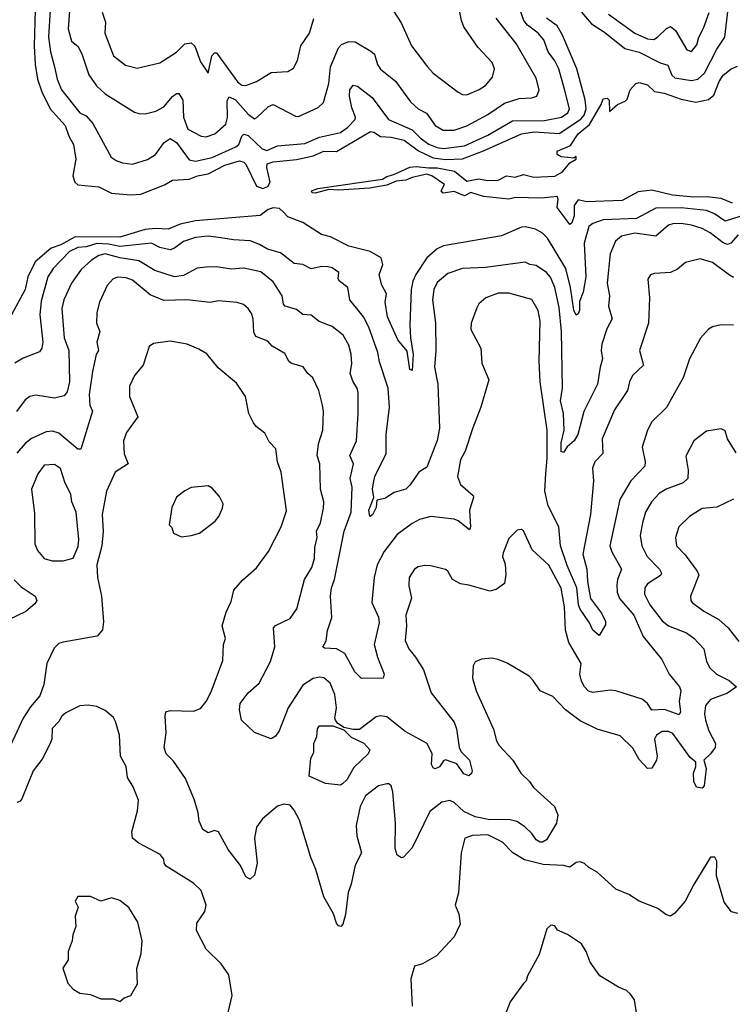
# Model space of a CAD drawing. Extents: x 1245432 to 1420865, y 606325 to 671314.
# Tile 47 of 256: x 1276029 to 1279419, y 645614 to 650299. Entities that reach past the tile are written whole.
import ezdxf

# ---------------------------------------------------------------- set-up
doc = ezdxf.new("R2010")
doc.units = 0

msp = doc.modelspace()

# ---------------------------------------------------------------- linework, layer by layer
at = {"layer": '0CON20XD'}
for points in [[(1276273, 650445), (1276259.2, 650255), (1276275, 650196), (1276305, 650172.9), (1276325, 650135.6), (1276357.1, 650037.1), (1276394.3, 649984.3), (1276435.2, 649945.2), (1276575, 649859.4), (1276595, 649851.9), (1276625, 649851.5), (1276676, 649864), (1276715, 649884.4), (1276755, 649933.5), (1276775, 649948.1), (1276785, 649948.1), (1276804.1, 649915), (1276807.9, 649835), (1276828.3, 649778.3), (1276892.5, 649745), (1276915, 649741.9), (1276956.5, 649755), (1277008.8, 649801.2), (1277016.6, 649833.4), (1277015, 649912.5), (1277025, 649932.2), (1277055, 649917.9), (1277115, 649849.5), (1277145, 649827.5), (1277157.4, 649832.6), (1277212.9, 649885), (1277235, 649895.5), (1277340.2, 649840.2), (1277355, 649838.1), (1277449.1, 649880.9), (1277473.1, 649905), (1277499.6, 649995), (1277507.5, 650075), (1277545, 650164.2), (1277559.2, 650180.8), (1277595, 650195.5), (1277625, 650192.9), (1277699.6, 650149.6), (1277715.9, 650134.1), (1277731.2, 650085), (1277745, 650063.3), (1277816.2, 650006.2), (1277887.1, 649907.1), (1277924.3, 649875), (1277963.2, 649853.2), (1278005, 649795.5), (1278042.9, 649772.9), (1278095, 649772.5), (1278155, 649793.2), (1278255, 649848.2), (1278335, 649901.1), (1278405, 649923.2), (1278465, 649926.7), (1278488, 649935), (1278499.6, 649965), (1278485, 650020), (1278390.8, 650185), (1278295.3, 650305.3)], [(1278621.3, 649961.3), (1278594.1, 650064.1), (1278575, 650102.2), (1278542.2, 650145), (1278522.4, 650202.4), (1278494.7, 650235), (1278445, 650272.7), (1278426.2, 650295), (1278398.9, 650375)], [(1276102.7, 650345), (1276097.4, 650175), (1276101.7, 650085), (1276113.3, 650015), (1276133.3, 649955), (1276173.9, 649873.9), (1276245.3, 649795), (1276262.3, 649745), (1276284.7, 649705), (1276296, 649635), (1276280.8, 649555), (1276290.8, 649525), (1276305, 649512.2), (1276405, 649503.2), (1276465, 649474), (1276555, 649465.7), (1276605, 649468.2), (1276717, 649513), (1276755, 649534.5), (1276835, 649539.1), (1276875, 649556), (1276924.6, 649565.4), (1277005, 649606.3), (1277075, 649627), (1277095, 649621.5), (1277105, 649611), (1277155, 649506.5), (1277185, 649494.9), (1277209.4, 649505), (1277220.1, 649525), (1277204.2, 649595), (1277206.5, 649613.5), (1277235, 649622.6), (1277345, 649633), (1277425, 649651.5), (1277475, 649673.4), (1277535, 649672.1), (1277697.1, 649767.1), (1277713.9, 649763.9), (1277745, 649742.7), (1277795, 649739.2), (1277857.5, 649725), (1277926.1, 649675), (1277995, 649641.5), (1278055, 649633.4), (1278135, 649636.9), (1278235, 649674.1), (1278415, 649756.1), (1278475.4, 649764.6), (1278595, 649756.6), (1278698.7, 649825), (1278714.6, 649845), (1278722.7, 649875), (1278717.9, 649917.9), (1278678.5, 650065), (1278611.5, 650225), (1278585, 650269.1), (1278535, 650306.7)], [(1276173.7, 650345), (1276166.5, 650215), (1276174.8, 650145), (1276194.8, 650074.8), (1276207.6, 650015), (1276227.1, 649965), (1276315, 649855.8), (1276345, 649841.4), (1276376.2, 649805), (1276464.2, 649645), (1276488.2, 649628.2), (1276517.8, 649617.8), (1276565, 649611.2), (1276637, 649633), (1276675, 649657.5), (1276715.5, 649715), (1276745, 649733.6), (1276775, 649713.9), (1276835, 649632.5), (1276864.8, 649624.8), (1276945, 649642.3), (1277056.7, 649693.3), (1277070.9, 649705), (1277085, 649744), (1277095, 649754.4), (1277115, 649748), (1277181.8, 649685), (1277205, 649677), (1277255, 649699), (1277385, 649709.6), (1277455, 649739.4), (1277555, 649762.4), (1277587.3, 649785), (1277625, 649824.5), (1277626.5, 649835), (1277609.2, 649879.2), (1277597, 649935), (1277599.8, 649965), (1277615, 649986.8), (1277635, 649982.5), (1277705, 649928.5), (1277783.7, 649823.7), (1277895.2, 649775.2), (1277935, 649735.6), (1277975, 649706.9), (1278015, 649689.8), (1278045, 649685.8), (1278145, 649697.8), (1278255, 649748.5), (1278372.6, 649817.4), (1278525, 649819), (1278605.5, 649835), (1278636.2, 649855), (1278644.1, 649875), (1278621.3, 649961.3)], [(1276421.1, 650335), (1276437.6, 650287.6), (1276434, 650235), (1276475, 650126.2), (1276532.1, 650082.1), (1276588, 650068), (1276695, 650093.1), (1276775, 650143.5), (1276815, 650183.6), (1276845, 650187.8), (1276862.1, 650172.1), (1276888.5, 650098.5), (1276925, 650043.8), (1276942.5, 650127.5), (1276955, 650141.4), (1276965, 650140.5), (1277065, 650003.7), (1277085, 649987.1), (1277105, 649985.4), (1277155.7, 650005), (1277225, 650046.9), (1277305, 650052.5), (1277331.2, 650068.8), (1277350, 650105), (1277365.6, 650175), (1277406.5, 650235), (1277428.6, 650305)], [(1277805, 650342.5), (1277843.1, 650283.1), (1277893.1, 650175), (1277968, 650075), (1277996.2, 650045), (1278115, 649954.3), (1278135, 649942.9), (1278155, 649941.5), (1278215, 649966.2), (1278244.7, 649985.3), (1278277.1, 650025), (1278286.9, 650065), (1278276.7, 650095), (1278208.2, 650168.2), (1278141.2, 650265), (1278130, 650295), (1278122.3, 650335)], [(1278700.7, 650335), (1278749.1, 650279.1), (1278809.9, 650239.9), (1278907.6, 650162.4), (1278975, 650144.6), (1279075, 650093.1), (1279111.8, 650081.8), (1279130.8, 650035), (1279145, 650022.1), (1279225, 650009.4), (1279255, 650016.1), (1279285.5, 650044.5), (1279345, 650159.1), (1279382.4, 650215), (1279399.3, 650350.7)], [(1278829.6, 650325), (1278954.4, 650235), (1279015, 650207.7), (1279045, 650204.6), (1279062.9, 650215), (1279105, 650257.5), (1279125, 650265.6), (1279148, 650248), (1279202.9, 650155), (1279225, 650148), (1279250.5, 650179.5), (1279258.9, 650215), (1279281.9, 650258.1), (1279307.8, 650332.2)], [(1279420, 649425), (1279365, 649447.5), (1279295, 649456.2), (1279235, 649454.8), (1279133.9, 649463.9), (1279035, 649487.6), (1278970.9, 649479.1), (1278895, 649438.6), (1278725, 649432.2), (1278685, 649441.2), (1278666.9, 649415), (1278665.8, 649365.8), (1278655, 649332.9), (1278645, 649324.3), (1278637.8, 649335), (1278585.7, 649405), (1278590, 649445), (1278585, 649457.5), (1278511.3, 649448.7), (1278387.7, 649452.3), (1278355, 649445.3), (1278235, 649457.8), (1278175, 649475.8), (1278145, 649460), (1278095, 649481.2), (1278043.1, 649473.1), (1278033.3, 649485), (1278048.8, 649515), (1277990, 649555), (1277965, 649562.9), (1277895, 649548.2), (1277865, 649535.4), (1277819.6, 649530.4), (1277775, 649512.1), (1277695, 649496.9), (1277545, 649487.3), (1277499.5, 649490.5), (1277433.7, 649473.7), (1277420, 649475), (1277417.5, 649485), (1277447.5, 649495), (1277665, 649527.2), (1277755, 649539.6), (1277775, 649552.9), (1277808.5, 649561.5), (1277883.8, 649596.2), (1277915, 649600.8), (1277973.1, 649593.1), (1278015, 649594.5), (1278097.5, 649577.5), (1278155, 649530.5), (1278211.1, 649541.1), (1278255, 649534.3), (1278304.3, 649535.7), (1278345, 649556.2), (1278385, 649550), (1278425, 649561.9), (1278475, 649549.6), (1278575, 649553.5), (1278610.8, 649575), (1278645, 649617.5), (1278676.2, 649635), (1278675, 649647.5), (1278665, 649640), (1278605, 649646.7), (1278585, 649657.5), (1278585, 649672.5), (1278649.5, 649700.5), (1278684.7, 649755), (1278739.8, 649800.2), (1278795.4, 649894.6), (1278805, 649922.5), (1278822.5, 649925), (1278832.5, 649915), (1278835, 649862.5), (1278872.5, 649895), (1278909.3, 649910.7), (1278918.8, 649921.2), (1278932.5, 649965), (1278960, 649995), (1278975, 650000), (1279015, 649988), (1279047.8, 649957.8), (1279095, 649949.6), (1279175, 649920), (1279245, 649906.3), (1279305, 649919.2), (1279330.1, 649939.9), (1279355.3, 650005), (1279375, 650034.6), (1279413.5, 650065), (1279442.9, 650077.1)], [(1279455, 649362), (1279385, 649339.8), (1279333.2, 649375), (1279295, 649391.3), (1279175, 649404), (1279055, 649401.5), (1278963.5, 649353.5), (1278805, 649345.6), (1278755, 649328.9), (1278736.1, 649313.9), (1278714.4, 649235.6), (1278721, 649075), (1278708.4, 649001.6), (1278692, 648958), (1278690.9, 648915), (1278685, 648898.8), (1278675, 648892), (1278665, 648916), (1278648.1, 649025), (1278626.2, 649115), (1278539.8, 649259.8), (1278515, 649283.1), (1278482.2, 649302.2), (1278435, 649313.2), (1278415, 649311.3), (1278319.9, 649270.1), (1278045, 649222.1), (1278015, 649208.4), (1277965, 649165.9), (1277913.1, 649086.9), (1277898.8, 649055), (1277891, 649015), (1277884.6, 648845), (1277887.3, 648785), (1277900.6, 648705), (1277895, 648628.8), (1277884.7, 648635), (1277872.1, 648722.1), (1277826.8, 648775), (1277778.3, 648885), (1277767.8, 648955), (1277774, 648995), (1277750.8, 649035), (1277739.1, 649085), (1277756, 649134), (1277748.5, 649165), (1277696.5, 649195), (1277595, 649221.6), (1277507.1, 649265), (1277465, 649276.2), (1277375, 649333.6), (1277305, 649360.5), (1277283.2, 649383.2), (1277265, 649399.7), (1277235, 649402.7), (1277210, 649395), (1277172.3, 649367.7), (1276865, 649341.3), (1276792.5, 649325), (1276735, 649301.9), (1276675.5, 649305.5), (1276625, 649300.2), (1276505, 649264.6), (1276293.2, 649265), (1276225, 649227.2), (1276178.3, 649211.7), (1276102.9, 649147.1), (1276068, 649075), (1276054.7, 649015), (1275990, 648895)], [(1279446.2, 649275), (1279411.2, 649235), (1279395, 649228.8), (1279375, 649237.1), (1279313.6, 649285), (1279275, 649304.7), (1279225, 649321.4), (1279175, 649328.6), (1279135, 649328.1), (1279115, 649321.3), (1279055, 649269.1), (1278955, 649282.6), (1278891, 649269), (1278862.9, 649245), (1278837.5, 649185), (1278823.3, 649045), (1278833.8, 648985), (1278830, 648935), (1278846.8, 648875), (1278822, 648828), (1278798.4, 648755), (1278794.1, 648725), (1278800.4, 648685), (1278790, 648645), (1278777.1, 648565), (1278711.6, 648435), (1278684.3, 648325), (1278665.8, 648294.2), (1278633.3, 648266.7), (1278615, 648238.8), (1278605, 648243.8), (1278604.8, 648284.8), (1278618.2, 648345), (1278614.8, 648425), (1278600.5, 648485), (1278611.3, 648545), (1278606.6, 648815), (1278595, 648928.8), (1278574.7, 649025), (1278553.5, 649073.5), (1278535, 649096.2), (1278485, 649128.8), (1278455, 649133.3), (1278433.3, 649145), (1278245, 649120.3), (1278135.5, 649114.5), (1278065, 649091.1), (1278015, 649048.1), (1277999.1, 649015), (1277993.1, 648965), (1278006.9, 648856.9), (1278008.9, 648725), (1278001.8, 648645), (1278017.5, 648565), (1278025.4, 648355), (1278014.1, 648295.9), (1277965, 648170), (1277927.5, 648145), (1277886.2, 648085), (1277865.3, 648064.7), (1277810.7, 648049.3), (1277765, 648019.7), (1277726.8, 648013.2), (1277725, 647978), (1277707.3, 647942.7), (1277695, 647934.4), (1277689.8, 647965), (1277712.7, 648025), (1277706.2, 648065), (1277711.2, 648095)], [(1277711.2, 648095), (1277717.9, 648125), (1277772.7, 648235), (1277772.5, 648325), (1277787.6, 648455), (1277780.9, 648545), (1277740.2, 648670.2), (1277731.8, 648715), (1277689.1, 648835), (1277664.8, 648884.8), (1277598.9, 648965), (1277588.9, 649025), (1277549.2, 649055), (1277544.3, 649065), (1277547.5, 649095), (1277515, 649117.8), (1277495, 649123.3), (1277466.3, 649123.7), (1277415, 649112.5), (1277375, 649134.4), (1277335, 649138.6), (1277269.7, 649189.7), (1277207.1, 649207.1), (1277169.6, 649229.6), (1277125, 649246.2), (1277045, 649250.6), (1276985, 649261.1), (1276925, 649268.8), (1276865, 649262.3), (1276807.5, 649242.5), (1276765, 649211.3), (1276745, 649204.1), (1276695, 649214.6), (1276655, 649235.2), (1276505, 649219.1), (1276450.8, 649230.8), (1276395.7, 649234.3), (1276345, 649218.6), (1276305, 649214.5), (1276266.1, 649195), (1276187.2, 649115), (1276163.2, 649075), (1276131.4, 648958.6), (1276124.7, 648895), (1276138.8, 648765), (1276134.6, 648735), (1276122.4, 648717.6), (1276045, 648687.7), (1276005.6, 648665)], [(1279425, 649072.5), (1279405, 649082.5), (1279325, 649142.9), (1279265, 649161.5), (1279196.4, 649143.6), (1279158, 649112), (1279125, 649095.6), (1279048.3, 649091.7), (1279030, 649085), (1279016.1, 649063.9), (1279024.5, 648974.5), (1279019.5, 648855), (1278977.8, 648725), (1278995.5, 648655), (1278944.1, 648605.9), (1278929.1, 648575), (1278919.5, 648535), (1278857.6, 648442.4), (1278799.1, 648305), (1278803.3, 648235), (1278764.3, 648195.7), (1278753.8, 648165), (1278758.8, 648105), (1278744.7, 647945), (1278707.1, 647755), (1278727.1, 647685), (1278729.7, 647625), (1278743.6, 647545), (1278795.6, 647475), (1278816, 647435), (1278815, 647420), (1278785, 647368.8), (1278755, 647393.5), (1278739.5, 647429.5), (1278695, 647493.6), (1278686.8, 647515), (1278679, 647595), (1278632.3, 647702.3), (1278601.9, 647795), (1278593, 647885), (1278542.5, 647985), (1278527.4, 648055), (1278530.8, 648139.2), (1278538.5, 648211.5), (1278537.3, 648345), (1278504, 648575), (1278500.4, 648675), (1278505.3, 648865), (1278494.6, 648915), (1278465, 648967.3), (1278355, 648998.2), (1278305, 648998), (1278245.6, 648975), (1278213.5, 648946.5), (1278202.7, 648927.3), (1278175.6, 648855), (1278174.1, 648824.1), (1278222.2, 648735), (1278226.5, 648665), (1278260.9, 648585), (1278222.1, 648455), (1278183.7, 648356.3), (1278147.3, 648245), (1278125.9, 648204.1), (1278111.5, 648125), (1278125, 648087.5), (1278185.6, 648035), (1278187.5, 648025), (1278168.8, 647965), (1278173.6, 647886.4), (1278168.5, 647871.5), (1278115, 647913.6), (1278095, 647922.5), (1277985, 647935.5), (1277929.8, 647920.2), (1277895, 647901.4), (1277825, 647848.8), (1277761.7, 647768.3), (1277729.5, 647705), (1277714.1, 647645), (1277704.4, 647525), (1277735.3, 647455.3), (1277738.4, 647428.4), (1277714.4, 647325), (1277730.5, 647265), (1277762, 647185), (1277757.5, 647165), (1277655, 647163.8), (1277623.5, 647195), (1277575, 647283.3), (1277535, 647305.5), (1277478.8, 647308.8), (1277470, 647315), (1277487, 647343), (1277492.2, 647392.2), (1277514.1, 647455), (1277507.7, 647555), (1277512.4, 647595), (1277526.9, 647635), (1277572.3, 647865), (1277604.7, 647955), (1277610.7, 648075), (1277600.3, 648115), (1277616.2, 648185), (1277599.6, 648225), (1277631.1, 648295), (1277638, 648425), (1277638.5, 648525), (1277634.6, 648545), (1277615, 648575.8), (1277600.4, 648615), (1277608.5, 648661.5), (1277605, 648706.7), (1277595, 648750), (1277568.2, 648798.2), (1277515, 648838.2), (1277453.4, 648863.4), (1277415, 648893.1), (1277375, 648895.6), (1277345, 648920.5), (1277292, 648935), (1277284.3, 648945), (1277277.8, 648985), (1277235, 649050.8), (1277175, 649099.4), (1277095, 649116.4), (1277035, 649111.9), (1276965, 649123.1), (1276915, 649121.8), (1276873.3, 649116.7), (1276808.6, 649081.4), (1276764.7, 649074.7), (1276671.9, 649105), (1276595, 649151.2), (1276505, 649165.5), (1276435, 649184.7), (1276405, 649176.2), (1276370, 649155), (1276320.4, 649109.6), (1276274.6, 649045), (1276238.2, 648965), (1276229.7, 648925), (1276239.5, 648785), (1276262.7, 648725), (1276265.2, 648574.8), (1276255, 648527.5), (1276240.9, 648509.1), (1276195, 648497.5), (1276105, 648512.2), (1276076.2, 648505), (1276055, 648490.6), (1276013.8, 648435)], [(1279425, 648844.4), (1279365, 648847.5), (1279325, 648837.5), (1279304.5, 648825.5), (1279267.4, 648782.6), (1279214.6, 648685.4), (1279184.5, 648595), (1279160.2, 648549.8), (1279105, 648454.2), (1279035.7, 648385), (1279014.6, 648345.4), (1278989.5, 648265), (1279004.4, 648195), (1279001.9, 648175), (1278936.2, 648105), (1278883.2, 648015), (1278835.9, 647795), (1278845, 647767.1), (1278891.8, 647685), (1278872.7, 647635), (1278869.6, 647610.4), (1278870.3, 647575), (1278881.2, 647545), (1278949.8, 647465), (1278995, 647363.3), (1279083.8, 647253.8), (1279117.5, 647185), (1279167.8, 647125), (1279174.4, 647105.6), (1279165.4, 647054.6), (1279172.7, 647005), (1279165, 646990.6), (1279096, 647016), (1279035, 647012.9), (1279014.6, 647045), (1278989.1, 647065), (1278865, 647105.3), (1278837.7, 647107.7), (1278755, 647097.5), (1278735, 647104.4), (1278715, 647124.4), (1278700.7, 647150.7), (1278693.9, 647185), (1278698.8, 647235), (1278640.6, 647335), (1278624.5, 647394.5), (1278620.8, 647505), (1278605, 647594.3), (1278545, 647702.9), (1278465.8, 647775.8), (1278425, 647866.7), (1278415, 647872.5), (1278395, 647870), (1278355, 647830), (1278328.8, 647761.2), (1278326, 647745), (1278338.1, 647708.1), (1278340.9, 647659.1), (1278334.2, 647615.8), (1278295, 647586.7), (1278265, 647580), (1278165, 647608.8), (1278125, 647614.3), (1278088, 647635), (1278065.8, 647675), (1278055, 647682), (1277985, 647699.6), (1277955, 647701.8), (1277924.2, 647695), (1277907.1, 647685), (1277881.4, 647645), (1277880, 647605), (1277893, 647547), (1277865.8, 647465), (1277869.4, 647415), (1277862.7, 647345), (1277879.1, 647305), (1277912.2, 647265), (1277948.9, 647205), (1277986.8, 647095), (1278095, 646955.7), (1278106.1, 646925), (1278118.8, 646835), (1278128.9, 646815), (1278168.2, 646775), (1278181.1, 646725), (1278178.5, 646711.5), (1278165, 646700.8), (1278140.8, 646710.8), (1278107.4, 646757.4), (1278086, 646766), (1278055, 646776.9), (1278045, 646772.7), (1278025, 646743.2), (1278005, 646734.8), (1277995, 646738.2), (1277988.3, 646755), (1277990.3, 646805), (1277966.7, 646855), (1277862.3, 646912.3), (1277775, 646981.5), (1277745, 646986.2), (1277725, 646980.9), (1277645, 646922.1), (1277615, 646920.9), (1277570.5, 646930.5), (1277540.9, 646950.9), (1277531.6, 646965), (1277527.8, 646975), (1277536, 647025), (1277528.1, 647088.1), (1277505, 647141.4), (1277475, 647166.4), (1277455, 647169.6), (1277425, 647163.8), (1277375, 647132.5), (1277306.2, 647025), (1277262.9, 646915), (1277245, 646890), (1277225, 646876.2), (1277145, 646907.5), (1277084, 646965), (1277074.2, 647015), (1277078, 647045), (1277115, 647095.6), (1277168, 647142), (1277221.5, 647245), (1277242.9, 647315), (1277236, 647405), (1277245, 647415.7), (1277315, 647450), (1277347.8, 647495), (1277383.5, 647635), (1277418.3, 647691.7), (1277431.8, 647735), (1277433.4, 647786.6), (1277444.5, 647834.5), (1277440.8, 647865), (1277459.6, 647905), (1277474.6, 647975), (1277476, 648005), (1277459.6, 648065), (1277456.9, 648185), (1277443.2, 648225), (1277449.4, 648280.6), (1277470.7, 648345), (1277474.6, 648435), (1277469.6, 648465), (1277452.2, 648535), (1277423.8, 648595), (1277400, 648615), (1277377.4, 648647.4), (1277323.4, 648663.4), (1277311.1, 648671.1), (1277290.6, 648710.6), (1277230, 648745), (1277209.2, 648769.2), (1277151.3, 648791.3), (1277142.3, 648812.3), (1277139.1, 648875), (1277131.1, 648901.1), (1277115.7, 648925), (1277093, 648943), (1277063.6, 648953.6), (1276975, 648960.5), (1276935, 648953.1), (1276825.8, 648965.8), (1276715, 648961.8), (1276648.9, 648988.9), (1276565, 649058.8), (1276535, 649070.3), (1276495, 649073.3), (1276473.1, 649065), (1276445.4, 649034.6), (1276408.1, 648955), (1276395.7, 648905), (1276394.4, 648855), (1276409.5, 648815), (1276396.2, 648765), (1276403.3, 648725), (1276392.1, 648705), (1276374.6, 648625), (1276359.3, 648515), (1276362.5, 648465), (1276375.3, 648435.3), (1276319.2, 648255), (1276305, 648254.6), (1276215, 648331.5), (1276185, 648340.8), (1276155, 648337.9), (1276085, 648305.4), (1276055, 648282.1), (1276015, 648236.4)], [(1279437.6, 648237.6), (1279395.8, 648305), (1279385, 648342.5), (1279365, 648352), (1279295, 648341.4), (1279235.4, 648294.6), (1279197.4, 648222.6), (1279208.9, 648155), (1279206.7, 648115), (1279184.3, 648095), (1279104.2, 648065), (1279070, 648045), (1279034.5, 648005), (1279005.5, 647955), (1278990.8, 647905), (1278980.4, 647845), (1278987.7, 647795), (1279013.8, 647745), (1279072.9, 647685), (1279082.2, 647665), (1279076.4, 647653.6), (1279014.6, 647615), (1279002.1, 647595), (1279000.8, 647565), (1279026.7, 647515), (1279085, 647437.9), (1279115.6, 647415), (1279201.3, 647381.3), (1279235, 647356.5), (1279282.5, 647305), (1279295.6, 647245), (1279311.9, 647215), (1279343.3, 647185), (1279404.3, 647155), (1279438, 647125), (1279395, 647094.2), (1279315, 647063.8), (1279291.5, 647035), (1279286.2, 646995), (1279290.4, 646965), (1279307.5, 646915), (1279339.2, 646855), (1279337.1, 646835), (1279315.1, 646804.9), (1279283.8, 646775), (1279294.8, 646735), (1279285, 646652.5), (1279275, 646642.9), (1279247.6, 646647.6), (1279235, 646673.3), (1279233.3, 646713.3), (1279245.2, 646745), (1279245.5, 646765.5), (1279217.7, 646787.7), (1279135, 646902.2), (1279115, 646911.6), (1279085, 646911.8), (1279057.3, 646895), (1279048.2, 646875), (1279060.9, 646795), (1279058.6, 646775), (1279035, 646736.7), (1279015, 646736), (1278975, 646777.8), (1278945, 646833.1), (1278885, 646890.8), (1278775, 646923.1), (1278695, 646963.1), (1278624.4, 647015), (1278565, 647078), (1278503.8, 647105), (1278472, 647155), (1278452, 647175), (1278347.6, 647237.6), (1278304.5, 647254.5), (1278275, 647261.4), (1278225, 647256.2), (1278195, 647243.3), (1278186.4, 647223.6), (1278183.3, 647165), (1278200, 647105), (1278282.8, 646922.8), (1278297.6, 646867.6), (1278310, 646845), (1278374.7, 646774.7), (1278413.3, 646713.3), (1278453.4, 646673.4), (1278472.9, 646645), (1278572.9, 646555), (1278588.1, 646515), (1278582.5, 646475), (1278534.1, 646395.9), (1278515.3, 646384.7), (1278505, 646385.4), (1278485.9, 646395.9), (1278465, 646425.7), (1278429.3, 646459.3), (1278393.3, 646483.3), (1278355, 646492.4), (1278265, 646491), (1278195, 646505.2), (1278141.1, 646531.1), (1278095, 646574.7), (1278075, 646583.2), (1278036, 646575), (1277979.4, 646530.6), (1277895, 646358.8), (1277855, 646313.3), (1277845, 646310), (1277825, 646323.3), (1277814.4, 646355), (1277817.1, 646475), (1277804, 646625), (1277795, 646652.5), (1277785, 646662.5), (1277775, 646663.3), (1277736.1, 646653.9), (1277674, 646605), (1277648.6, 646555), (1277629.4, 646465), (1277632.9, 646415), (1277654, 646335), (1277623.8, 646276.2), (1277605.3, 646184.7), (1277591.2, 646145), (1277578.7, 646041.3), (1277565.4, 645994.6), (1277556.2, 645983.8), (1277545, 645987.1), (1277535, 646000), (1277521.9, 646045), (1277475, 646125.8), (1277437.3, 646255), (1277413, 646313), (1277359.6, 646489.6), (1277335, 646538), (1277315, 646562), (1277285, 646566), (1277255, 646556), (1277183.4, 646496.6), (1277155, 646456.7), (1277145.6, 646405), (1277158.1, 646285), (1277145, 646227.5), (1277125, 646208.8), (1277105, 646220), (1277079.4, 646275), (1277020.9, 646350.9), (1276973.9, 646433.9), (1276955, 646441.2), (1276925, 646430), (1276900, 646445), (1276882, 646485), (1276878, 646525), (1276859.5, 646585), (1276817.4, 646687.4), (1276761.1, 646771.1), (1276726.2, 646805), (1276716.2, 646835), (1276726.1, 646906.1), (1276720, 646985), (1276724.2, 647005.8), (1276745, 647012), (1276855, 647008.9), (1276889.1, 647020.9), (1276915.3, 647054.7), (1276938.9, 647101.1), (1276995, 647250), (1276998, 647325), (1277007.5, 647355), (1276991.9, 647415), (1277010.9, 647479.1), (1277035, 647530), (1277048.1, 647585), (1277087.8, 647632.2), (1277155, 647691.2), (1277212.1, 647767.9), (1277273.1, 647885), (1277297.7, 647962.3), (1277273.1, 648145), (1277255.5, 648195), (1277246.5, 648256.5), (1277215, 648290), (1277195, 648332), (1277153.2, 648363.2), (1277140.3, 648380.3), (1277119.2, 648425), (1277102.5, 648505), (1277090, 648525), (1277059.7, 648569.7), (1276972.4, 648642.4), (1276918.8, 648708.8), (1276881.4, 648731.4), (1276825, 648755.5), (1276745, 648769.4), (1276665, 648758), (1276645, 648743.3), (1276615.4, 648654.6), (1276574.3, 648605), (1276550.5, 648555), (1276551.5, 648505), (1276590.7, 648409.3), (1276536.9, 648335), (1276523.1, 648295), (1276525, 648232.5), (1276544.4, 648185), (1276483.3, 648145), (1276441.5, 648055), (1276420.8, 647945), (1276426.2, 647863.8), (1276419.4, 647795), (1276395.8, 647705), (1276399.4, 647645), (1276417.8, 647555), (1276427, 647433), (1276423.3, 647395), (1276397.5, 647365), (1276235, 647337.5), (1276215, 647330), (1276192.1, 647307.9), (1276158.1, 647235), (1276143.8, 647135), (1276125, 647080.8), (1276080.2, 647029.8), (1276044.6, 646975), (1275985, 646845.8)], [(1276183.8, 647723.8), (1276235, 647724.6), (1276283.6, 647736.4), (1276307.6, 647792.4), (1276309.6, 647825), (1276296.7, 647955), (1276276.7, 648005), (1276271.4, 648041.4), (1276245, 648093.3), (1276222.6, 648162.6), (1276195, 648182.5), (1276145, 648179.4), (1276115, 648137.1), (1276085.6, 648065), (1276098.6, 647948.6), (1276100.6, 647805), (1276113, 647773), (1276145, 647734.4), (1276183.8, 647723.8)], [(1276798.3, 647838.3), (1276845, 647843.8), (1276884.2, 647855.8), (1276957.9, 647912.1), (1276975.5, 647934.5), (1276993.8, 647975), (1276996.2, 647995), (1276979.2, 648029.2), (1276945, 648070), (1276925, 648081.2), (1276845, 648073.3), (1276815, 648057.5), (1276775, 648027.5), (1276752.7, 647977.3), (1276740, 647895), (1276751.7, 647881.7), (1276760, 647855), (1276798.3, 647838.3)], [(1279425, 648016.5), (1279345, 647979.1), (1279275, 647973.5), (1279214.6, 647935.4), (1279164.6, 647885.4), (1279148.9, 647835), (1279152.5, 647795), (1279195, 647752.9), (1279251.2, 647675), (1279258.9, 647655), (1279219.4, 647555), (1279220.8, 647535), (1279228, 647525), (1279282.9, 647485), (1279354.7, 647444.7), (1279398.9, 647405), (1279449.8, 647339.8)], [(1276002.9, 647632.9), (1276035, 647599.6), (1276102.5, 647555), (1276110.6, 647535), (1276101.2, 647518.8), (1276057.3, 647482.7), (1275935.5, 647424.5)], [(1277020.8, 645575), (1277039.4, 645655), (1277023.6, 645753.6), (1276986.7, 645806.7), (1276915.5, 645875.5), (1276869.4, 645965), (1276870.9, 645999.1), (1276910, 646055), (1276915.6, 646085), (1276891.9, 646155), (1276855, 646189.6), (1276725, 646270.6), (1276716, 646285), (1276713.8, 646305), (1276696.3, 646326.3), (1276595, 646380.8), (1276565.6, 646405), (1276561.9, 646435), (1276589.4, 646535), (1276594.3, 646585), (1276568.7, 646648.7), (1276542.2, 646692.2), (1276535.2, 646745.2), (1276508, 646795), (1276503.1, 646895), (1276485, 646960), (1276475, 646978.8), (1276435, 647011.2), (1276395, 647030.8), (1276355, 647037.5), (1276315, 647034.4), (1276248.9, 647001.1), (1276229.4, 646985), (1276215, 646960), (1276183.4, 646926.6), (1276180.8, 646875), (1276173.8, 646855), (1276135, 646780), (1276093.4, 646725), (1276039.3, 646590.7), (1276030.4, 646579.6), (1276015, 646574.4)], [(1277555, 646656), (1277483.6, 646663.6), (1277405, 646700), (1277414.2, 646785), (1277428.2, 646811.8), (1277428.4, 646855), (1277442.7, 646887.3), (1277446.1, 646925), (1277455, 646939.5), (1277518.6, 646938.6), (1277569.9, 646919.9), (1277605, 646884.5), (1277666.2, 646856.2), (1277693.5, 646825), (1277685.7, 646805), (1277618.7, 646741.3), (1277585, 646681.1), (1277565, 646662.2), (1277555, 646656)], [(1279445, 646045.8), (1279414.5, 646054.5), (1279379.5, 646099.5), (1279342.9, 646225), (1279344.2, 646295), (1279335, 646313.3), (1279315, 646313.8), (1279235.4, 646184.6), (1279195, 646104), (1279145, 646047.5), (1279125, 646033.3), (1279101.7, 646041.7), (1279065, 646070), (1278975, 646103.8), (1278926.8, 646136.8), (1278865, 646162), (1278775, 646242.5), (1278735.8, 646265), (1278715, 646283.5), (1278695, 646291.5), (1278675, 646288.1), (1278645, 646265.7), (1278615, 646273.8), (1278518.8, 646278.8), (1278430.5, 646300.5), (1278373.8, 646333.8), (1278325, 646386), (1278255, 646420.5), (1278183.4, 646416.6), (1278145.8, 646404.2), (1278128.5, 646335), (1278116.1, 646143.9), (1278100, 646085), (1278117.5, 646045), (1278123.3, 645995), (1278096, 645935), (1278011.2, 645845), (1277945, 645806.2), (1277907.5, 645795), (1277888.8, 645735), (1277896.2, 645605)], [(1276505, 645627.5), (1276525, 645644), (1276557.5, 645655), (1276589.3, 645710.7), (1276586.1, 645783.9), (1276606, 645855), (1276611.2, 645915), (1276590.8, 646005), (1276548, 646075), (1276505, 646108), (1276465, 646120), (1276415, 646103.8), (1276365, 646126.7), (1276305, 646126.2), (1276292.5, 646105), (1276306.7, 646076.7), (1276293, 646033), (1276296.1, 645983.9), (1276281.2, 645945), (1276278.8, 645915), (1276258.8, 645865), (1276260, 645825), (1276233.3, 645785), (1276257.5, 645715), (1276282.5, 645685), (1276315, 645667.5), (1276365, 645660), (1276415, 645640), (1276475, 645640), (1276505, 645627.5)], [(1278963.6, 645563.6), (1278952.5, 645635), (1278935, 645662.5), (1278915, 645680), (1278877.5, 645695), (1278788.8, 645748.8), (1278742.5, 645815), (1278724, 645865), (1278701.2, 645901.2), (1278635, 645946.2), (1278587, 645967), (1278575, 645987.5), (1278555, 645990), (1278536.4, 645973.6), (1278499.5, 645850.5), (1278445, 645750), (1278437.5, 645725), (1278425, 645712.5), (1278362.5, 645625), (1278318.8, 645515)]]:
    msp.add_lwpolyline(points, dxfattribs=at)

doc.saveas('drawing.dxf')
